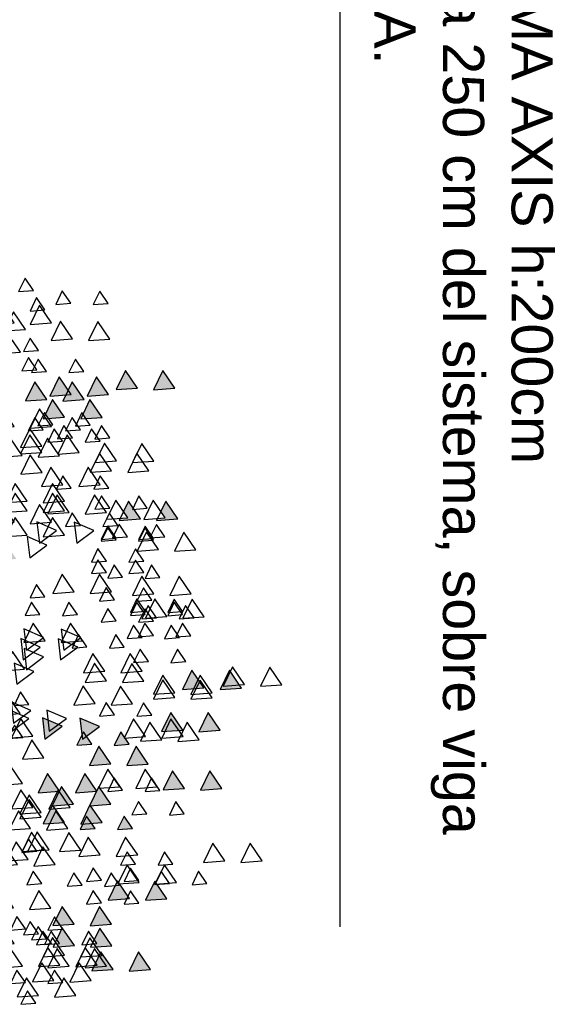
# Model space of a CAD drawing. Header units: millimetres. Extents: x 4617 to 4884, y 1258 to 1784.
# Tile 46 of 256: x 4697.72 to 4699.02, y 1307.53 to 1309.93. Entities that reach past the tile are written whole.
import ezdxf

# ---------------------------------------------------------------- set-up
doc = ezdxf.new("R2010")
doc.units = ezdxf.units.MM
doc.header["$LTSCALE"] = 0.4
for name, color, linetype in [('A HERRERÍA', 4, 'Continuous'), ('A VEGETACIÓN', 253, 'Continuous'), ('LÁMINA', 1, 'Continuous'), ('TXT', 3, 'Continuous'), ('TXT COTA', 3, 'Continuous')]:
    doc.layers.add(name, color=color, linetype=linetype)
doc.styles.add('arial', font='arial.ttf')
doc.styles.add('SaAS simplex', font='simplex.shx', dxfattribs={"width": 0.8})
doc.dimstyles.new('COTAS 125', dxfattribs={"dimscale": 0.01, "dimtxt": 15, "dimasz": 8, "dimexe": 5, "dimexo": 20, "dimgap": 10, "dimtad": 0, "dimzin": 9, "dimdsep": 46, "dimtxsty": 'SaAS simplex', "dimblk": 'OBLIQUE', "dimcen": 0, "dimclrd": 8, "dimclre": 8, "dimclrt": 256, "dimadec": 1, "dimazin": 0, "dimtfac": 1, "dimtmove": 2, "dimatfit": 3, "dimldrblk": 'OBLIQUE', "dimfxl": 10, "dimlwd": -1, "dimlwe": -1, "dimarcsym": 0})

# ---------------------------------------------------------------- blocks, each defined once
blk = doc.blocks.new('ARB')
at = {"layer": 'LÁMINA'}
h = blk.add_hatch(color=254, dxfattribs=at)
h.paths.add_polyline_path([(3288.4123, 1397.5612), (3288.412, 1397.5607), (3288.4117, 1397.5611), (3288.4005, 1397.5603), (3288.4261, 1397.5227), (3288.4458, 1397.5636)])
h.paths.add_polyline_path([(3288.3901, 1397.6154), (3288.3886, 1397.6125), (3288.3868, 1397.6152), (3288.3755, 1397.6144), (3288.4117, 1397.5611), (3288.4123, 1397.5612), (3288.4395, 1397.6176), (3288.4386, 1397.619)])
h.paths.add_polyline_path([(3288.435, 1397.6243), (3288.4386, 1397.619), (3288.4403, 1397.6191), (3288.4395, 1397.6176), (3288.4541, 1397.5961), (3288.4655, 1397.597), (3288.4803, 1397.6276)])
h.paths.add_polyline_path([(3288.488, 1397.5026), (3288.5245, 1397.4489), (3288.5527, 1397.5073)])
h.paths.add_polyline_path([(3288.5474, 1397.3997), (3288.5729, 1397.3622), (3288.5927, 1397.4031)])
h.paths.add_polyline_path([(3288.518, 1397.3619), (3288.5435, 1397.3243), (3288.5633, 1397.3652)])
h.paths.add_polyline_path([(3288.4288, 1397.4007), (3288.4279, 1397.3989), (3288.4633, 1397.3469), (3288.4915, 1397.4054)])
h.paths.add_polyline_path([(3288.4346, 1397.324), (3288.4711, 1397.2703), (3288.4964, 1397.3226), (3288.4926, 1397.3282)])
h.paths.add_polyline_path([(3288.4153, 1397.2521), (3288.4365, 1397.2209), (3288.4442, 1397.2214), (3288.4606, 1397.2554)])
h.paths.add_polyline_path([(3288.4365, 1397.2209), (3288.4014, 1397.2183), (3288.4168, 1397.1956), (3288.4183, 1397.1957), (3288.4176, 1397.1943), (3288.4379, 1397.1646), (3288.4661, 1397.223), (3288.4442, 1397.2214), (3288.4408, 1397.2145)])
h.paths.add_polyline_path([(3288.5744, 1397.2864), (3288.6341, 1397.2609), (3288.6264, 1397.3253)])
h.paths.add_polyline_path([(3288.5527, 1397.2157), (3288.5892, 1397.162), (3288.6174, 1397.2204)])
h.paths.add_polyline_path([(3288.6265, 1397.2107), (3288.663, 1397.157), (3288.6912, 1397.2155)])
h.paths.add_polyline_path([(3288.6367, 1397.393), (3288.6623, 1397.3554), (3288.682, 1397.3963)])
h.paths.add_polyline_path([(3288.5822, 1397.4833), (3288.5917, 1397.4693), (3288.6033, 1397.4701), (3288.5983, 1397.4597), (3288.6187, 1397.4296), (3288.6469, 1397.4881)])
h.paths.add_polyline_path([(3288.5667, 1397.5783), (3288.5823, 1397.5553), (3288.6076, 1397.5572), (3288.5965, 1397.5344), (3288.6032, 1397.5246), (3288.6314, 1397.583)])
h.paths.add_polyline_path([(3288.5678, 1397.7424), (3288.5934, 1397.7048), (3288.6131, 1397.7458)])
h.paths.add_polyline_path([(3288.6553, 1397.5075), (3288.6918, 1397.4538), (3288.72, 1397.5123), (3288.7184, 1397.5121), (3288.7164, 1397.508), (3288.7138, 1397.5118)])
h.paths.add_polyline_path([(3288.7063, 1397.2857), (3288.6953, 1397.2775), (3288.7182, 1397.2438), (3288.7306, 1397.2385), (3288.7337, 1397.2448), (3288.7286, 1397.2874)])
h.paths.add_polyline_path([(3288.7438, 1397.3814), (3288.7803, 1397.3277), (3288.8086, 1397.3861)])
h.paths.add_polyline_path([(3288.7286, 1397.2874), (3288.7337, 1397.2448), (3288.7552, 1397.2893)])
h.paths.add_polyline_path([(3288.7873, 1397.8832), (3288.7853, 1397.879), (3288.7826, 1397.8829), (3288.7468, 1397.8803), (3288.7833, 1397.8266), (3288.8116, 1397.885)])
h.paths.add_polyline_path([(3288.4486, 1397.9013), (3288.4829, 1397.8509), (3288.4889, 1397.8554), (3288.5134, 1397.906)])
h.paths.add_polyline_path([(3288.4203, 1398.0248), (3288.4204, 1398.0239), (3288.4563, 1397.9711), (3288.4846, 1398.0295)])
h.paths.add_polyline_path([(3288.4198, 1398.0247), (3288.4203, 1398.0248), (3288.417, 1398.0524), (3288.365, 1398.0135), (3288.3657, 1398.0132), (3288.3805, 1398.0143), (3288.3775, 1398.0082), (3288.4247, 1397.988), (3288.4204, 1398.0239)])
h.paths.add_polyline_path([(3287.7961, 1397.6465), (3287.8326, 1397.5928), (3287.8579, 1397.6451), (3287.8461, 1397.6502)])
h.paths.add_polyline_path([(3287.7658, 1397.5598), (3287.8023, 1397.5061), (3287.8306, 1397.5645)])
h.paths.add_polyline_path([(3287.7666, 1397.4438), (3287.8263, 1397.4182), (3287.8186, 1397.4827)])
h.paths.add_polyline_path([(3287.804, 1397.4041), (3287.8405, 1397.3504), (3287.8688, 1397.4089)])
h.paths.add_polyline_path([(3287.8362, 1397.335), (3287.8727, 1397.2813), (3287.901, 1397.3397)])
h.paths.add_polyline_path([(3287.9241, 1397.4585), (3287.9793, 1397.4349), (3287.9589, 1397.4649), (3287.9798, 1397.4665), (3287.9761, 1397.4974), (3287.9692, 1397.4923), (3287.9655, 1397.4845), (3287.9632, 1397.4878)])
h.paths.add_polyline_path([(3287.9153, 1397.2612), (3287.9189, 1397.2559), (3287.9206, 1397.2561), (3287.9199, 1397.2545), (3287.9344, 1397.2331), (3287.9458, 1397.2339), (3287.9606, 1397.2646)])
h.paths.add_polyline_path([(3287.8559, 1397.2513), (3287.8921, 1397.1981), (3287.8926, 1397.1981), (3287.9199, 1397.2545), (3287.9189, 1397.2559)])
h.paths.add_polyline_path([(3287.8926, 1397.1981), (3287.8924, 1397.1976), (3287.8921, 1397.1981), (3287.8809, 1397.1973), (3287.9064, 1397.1597), (3287.9262, 1397.2006)])
h.paths.add_polyline_path([(3287.8109, 1397.0952), (3287.8455, 1397.0443), (3287.8468, 1397.0444), (3287.8462, 1397.0432), (3287.8474, 1397.0415), (3287.8756, 1397.1)])
h.paths.add_polyline_path([(3287.0826, 1397.9517), (3287.1191, 1397.898), (3287.1474, 1397.9564)])
h.paths.add_polyline_path([(3287.1466, 1398.0797), (3287.1831, 1398.026), (3287.2113, 1398.0844)])
h.paths.add_polyline_path([(3287.1417, 1398.2569), (3287.1782, 1398.2032), (3287.2064, 1398.2616)])
h.paths.add_polyline_path([(3287.3659, 1398.1825), (3287.4024, 1398.1288), (3287.4306, 1398.1873)])
h.paths.add_polyline_path([(3287.4232, 1398.1226), (3287.4488, 1398.085), (3287.4686, 1398.1259)])
h.paths.add_polyline_path([(3287.5135, 1398.0684), (3287.5732, 1398.0428), (3287.5655, 1398.1073)])
h.paths.add_polyline_path([(3287.5226, 1398.2654), (3287.522, 1398.2642), (3287.5578, 1398.2116), (3287.586, 1398.27)])
h.paths.add_polyline_path([(3287.4792, 1398.3049), (3287.5157, 1398.2512), (3287.522, 1398.2642), (3287.5213, 1398.2653), (3287.5226, 1398.2654), (3287.5424, 1398.3064), (3287.5403, 1398.3094)])
h.paths.add_polyline_path([(3287.5058, 1398.3602), (3287.5403, 1398.3094), (3287.5438, 1398.3096), (3287.5705, 1398.365)])
h.paths.add_polyline_path([(3287.4134, 1398.3786), (3287.439, 1398.341), (3287.4587, 1398.3819)])
h.paths.add_polyline_path([(3287.3589, 1398.8067), (3287.3954, 1398.753), (3287.4237, 1398.8115)])
h.paths.add_polyline_path([(3287.4763, 1398.7343), (3287.5128, 1398.6806), (3287.5299, 1398.716), (3287.5217, 1398.728), (3287.5297, 1398.7286), (3287.5235, 1398.7378)])
h.paths.add_polyline_path([(3287.477, 1398.6689), (3287.5135, 1398.6152), (3287.5418, 1398.6736)])
h.paths.add_polyline_path([(3287.309, 1398.5916), (3287.3394, 1398.5467), (3287.3442, 1398.5471), (3287.3421, 1398.5428), (3287.3455, 1398.5379), (3287.3737, 1398.5963)])
h.paths.add_polyline_path([(3287.2753, 1397.4383), (3287.3118, 1397.3847), (3287.3268, 1397.4158), (3287.3139, 1397.4349), (3287.3368, 1397.4365), (3287.34, 1397.4431)])
h.paths.add_polyline_path([(3287.2844, 1397.0411), (3287.3209, 1396.9874), (3287.3491, 1397.0459)])
h.paths.add_polyline_path([(3287.4861, 1397.0608), (3287.5226, 1397.0071), (3287.5509, 1397.0655)])
h.paths.add_polyline_path([(3287.5599, 1397.0755), (3287.5964, 1397.0219), (3287.6247, 1397.0803)])
h.paths.add_polyline_path([(3287.5058, 1397.1297), (3287.5423, 1397.076), (3287.5636, 1397.1202), (3287.5547, 1397.1333)])
at = {"layer": 'LÁMINA', "color": 254, "elevation": -10}
for points in [[(3287.7067, 1398.909), (3287.7322, 1398.8714), (3287.752, 1398.9123)], [(3287.5853, 1398.8855), (3287.6218, 1398.8318), (3287.65, 1398.8902)], [(3287.625, 1398.8462), (3287.6505, 1398.8086), (3287.6703, 1398.8495)], [(3287.539, 1398.84), (3287.5755, 1398.7863), (3287.6038, 1398.8447)], [(3287.3589, 1398.8067), (3287.3954, 1398.753), (3287.4237, 1398.8115)], [(3287.4918, 1398.7969), (3287.5283, 1398.7432), (3287.5565, 1398.8016)], [(3287.5206, 1398.7934), (3287.557, 1398.7397), (3287.5853, 1398.7981)], [(3287.7476, 1398.7969), (3287.7841, 1398.7432), (3287.8124, 1398.8016)], [(3287.5058, 1398.7638), (3287.5423, 1398.7101), (3287.5705, 1398.7686)], [(3287.4763, 1398.7343), (3287.5128, 1398.6806), (3287.541, 1398.7391)], [(3287.5217, 1398.728), (3287.5472, 1398.6904), (3287.567, 1398.7314)], [(3287.6594, 1398.728), (3287.685, 1398.6904), (3287.7048, 1398.7314)], [(3287.6742, 1398.7133), (3287.6997, 1398.6757), (3287.7195, 1398.7166)], [(3287.6988, 1398.6985), (3287.7244, 1398.6609), (3287.7441, 1398.7018)], [(3287.477, 1398.6689), (3287.5135, 1398.6152), (3287.5418, 1398.6736)], [(3287.625, 1398.6837), (3287.6505, 1398.6462), (3287.6703, 1398.6871)], [(3287.3937, 1398.605), (3287.4193, 1398.5674), (3287.439, 1398.6083)], [(3287.6613, 1398.6199), (3287.6978, 1398.5662), (3287.7261, 1398.6247)], [(3287.309, 1398.5916), (3287.3455, 1398.5379), (3287.3737, 1398.5963)], [(3287.1871, 1398.5459), (3287.2126, 1398.5083), (3287.2324, 1398.5492)], [(3287.4528, 1398.5508), (3287.4783, 1398.5133), (3287.4981, 1398.5542)], [(3287.689, 1398.5459), (3287.7145, 1398.5083), (3287.7343, 1398.5492)], [(3287.2794, 1398.5423), (3287.3159, 1398.4886), (3287.3442, 1398.5471)], [(3287.3937, 1398.5361), (3287.4193, 1398.4985), (3287.439, 1398.5394)], [(3287.2904, 1398.4869), (3287.3159, 1398.4493), (3287.3357, 1398.4902)], [(3287.6485, 1398.4882), (3287.685, 1398.4345), (3287.7132, 1398.493)], [(3287.0194, 1398.4769), (3287.0559, 1398.4232), (3287.0841, 1398.4817)], [(3287.3975, 1398.4587), (3287.434, 1398.405), (3287.4623, 1398.4634)], [(3287.7302, 1398.4722), (3287.7667, 1398.4185), (3287.7949, 1398.477)], [(3287.5698, 1398.4439), (3287.6063, 1398.3902), (3287.6345, 1398.4487)], [(3287.6662, 1398.4427), (3287.7027, 1398.389), (3287.731, 1398.4475)], [(3287.7037, 1398.4475), (3287.7293, 1398.4099), (3287.749, 1398.4508)], [(3287.4134, 1398.3786), (3287.439, 1398.341), (3287.4587, 1398.3819)], [(3287.6099, 1398.3785), (3287.6464, 1398.3248), (3287.6746, 1398.3832)], [(3287.5058, 1398.3602), (3287.5423, 1398.3065), (3287.5705, 1398.365)], [(3287.6908, 1398.3443), (3287.7273, 1398.2906), (3287.7556, 1398.349)], [(3287.2559, 1398.3343), (3287.2815, 1398.2967), (3287.3013, 1398.3376)], [(3287.4792, 1398.3049), (3287.5157, 1398.2512), (3287.544, 1398.3096)], [(3287.6023, 1398.3147), (3287.6388, 1398.261), (3287.667, 1398.3195)], [(3287.6908, 1398.3295), (3287.7273, 1398.2758), (3287.7556, 1398.3343)], [(3287.1417, 1398.2569), (3287.1782, 1398.2032), (3287.2064, 1398.2616)], [(3287.3298, 1398.2625), (3287.3554, 1398.225), (3287.3751, 1398.2659)], [(3287.3298, 1398.2625), (3287.3554, 1398.225), (3287.3751, 1398.2659)], [(3287.3385, 1398.2519), (3287.375, 1398.1982), (3287.4032, 1398.2567)], [(3287.5213, 1398.2653), (3287.5578, 1398.2116), (3287.586, 1398.27)], [(3287.7469, 1398.2421), (3287.7834, 1398.1884), (3287.8117, 1398.2468)], [(3287.3659, 1398.1825), (3287.4024, 1398.1288), (3287.4306, 1398.1873)], [(3287.6829, 1398.1633), (3287.7194, 1398.1096), (3287.7477, 1398.1681)], [(3287.2105, 1398.1092), (3287.247, 1398.0555), (3287.2753, 1398.114)], [(3287.2598, 1398.0993), (3287.2963, 1398.0457), (3287.3245, 1398.1041)], [(3287.4232, 1398.1226), (3287.4488, 1398.085), (3287.4686, 1398.1259)], [(3287.5655, 1398.1073), (3287.5135, 1398.0684), (3287.5732, 1398.0428)], [(3287.7154, 1398.0982), (3287.7519, 1398.0445), (3287.7802, 1398.1029)], [(3287.7461, 1398.1017), (3287.7716, 1398.0642), (3287.7914, 1398.1051)], [(3287.1466, 1398.0797), (3287.1831, 1398.026), (3287.2113, 1398.0844)], [(3287.6661, 1398.0832), (3287.6141, 1398.0443), (3287.6738, 1398.0187)], [(3287.7743, 1398.0585), (3287.7223, 1398.0196), (3287.782, 1397.9941)], [(3287.3544, 1398.034), (3287.3799, 1397.9964), (3287.3997, 1398.0373)], [(3287.7548, 1398.0292), (3287.7913, 1397.9756), (3287.8195, 1398.034)], [(3287.1712, 1397.9812), (3287.2077, 1397.9275), (3287.2359, 1397.986)], [(3287.413, 1397.9995), (3287.4495, 1397.9458), (3287.4778, 1398.0042)], [(3287.7276, 1398.0014), (3287.7531, 1397.9638), (3287.7729, 1398.0048)], [(3287.0826, 1397.9517), (3287.1191, 1397.898), (3287.1474, 1397.9564)], [(3287.1712, 1397.9664), (3287.2077, 1397.9128), (3287.2359, 1397.9712)], [(3286.9596, 1397.9418), (3286.9961, 1397.8881), (3287.0243, 1397.9466)], [(3287.3786, 1397.9306), (3287.4151, 1397.8769), (3287.4433, 1397.9353)], [(3287.7645, 1397.9404), (3287.7125, 1397.9015), (3287.7722, 1397.876)], [(3287.3835, 1397.901), (3287.42, 1397.8473), (3287.4483, 1397.9058)], [(3287.7349, 1397.8961), (3287.683, 1397.8572), (3287.7426, 1397.8317)], [(3287.7408, 1397.8949), (3287.7773, 1397.8412), (3287.8055, 1397.8997)], [(3287.251, 1397.8716), (3287.2766, 1397.834), (3287.2963, 1397.8749)], [(3287.6316, 1397.8666), (3287.5796, 1397.8277), (3287.6393, 1397.8021)], [(3287.438, 1397.8273), (3287.4636, 1397.7897), (3287.4833, 1397.8306)], [(3287.6218, 1397.8371), (3287.5698, 1397.7982), (3287.6295, 1397.7726)], [(3287.2707, 1397.7987), (3287.2962, 1397.7611), (3287.316, 1397.802)], [(3287.2707, 1397.7987), (3287.2962, 1397.7611), (3287.316, 1397.802)], [(3287.5648, 1397.8089), (3287.6013, 1397.7552), (3287.6296, 1397.8137)], [(3287.2363, 1397.7928), (3287.2618, 1397.7552), (3287.2816, 1397.7962)], [(3287.2264, 1397.7387), (3287.252, 1397.7011), (3287.2717, 1397.742)], [(3287.3494, 1397.7485), (3287.375, 1397.7109), (3287.3948, 1397.7519)], [(3287.1958, 1397.7351), (3287.2323, 1397.6814), (3287.2605, 1397.7399)], [(3287.2609, 1397.7288), (3287.2864, 1397.6913), (3287.3062, 1397.7322)], [(3287.2609, 1397.719), (3287.2864, 1397.6814), (3287.3062, 1397.7223)], [(3287.5807, 1397.7288), (3287.6063, 1397.6913), (3287.626, 1397.7322)], [(3287.3544, 1397.6845), (3287.3799, 1397.647), (3287.3997, 1397.6879)], [(3287.2352, 1397.6662), (3287.2716, 1397.6125), (3287.2999, 1397.671)], [(3287.477, 1397.6598), (3287.5135, 1397.6061), (3287.5418, 1397.6646)], [(3287.6791, 1397.6747), (3287.7047, 1397.6371), (3287.7244, 1397.678)], [(3287.3298, 1397.6156), (3287.3553, 1397.5781), (3287.3751, 1397.619)], [(3287.379, 1397.6009), (3287.4045, 1397.5633), (3287.4243, 1397.6042)], [(3287.379, 1397.5664), (3287.4045, 1397.5288), (3287.4243, 1397.5697)], [(3287.2211, 1397.5319), (3287.2576, 1397.4782), (3287.2859, 1397.5366)], [(3287.7251, 1397.5565), (3287.6731, 1397.5176), (3287.7328, 1397.492)], [(3287.3494, 1397.5024), (3287.375, 1397.4648), (3287.3948, 1397.5058)], [(3287.5824, 1397.5122), (3287.5304, 1397.4733), (3287.5901, 1397.4477)], [(3287.315, 1397.4926), (3287.3405, 1397.455), (3287.3603, 1397.4959)], [(3287.3494, 1397.4975), (3287.375, 1397.4599), (3287.3948, 1397.5008)], [(3287.6197, 1397.4876), (3287.6562, 1397.4339), (3287.6845, 1397.4923)], [(3287.2753, 1397.4383), (3287.3118, 1397.3847), (3287.34, 1397.4431)], [(3287.4577, 1397.4581), (3287.4832, 1397.4205), (3287.503, 1397.4615)], [(3287.6591, 1397.4482), (3287.6956, 1397.3945), (3287.7238, 1397.453)], [(3287.3139, 1397.4349), (3287.3504, 1397.3812), (3287.3786, 1397.4396)], [(3287.4918, 1397.4187), (3287.5283, 1397.365), (3287.5565, 1397.4234)], [(3287.6197, 1397.4137), (3287.6562, 1397.36), (3287.6845, 1397.4185)], [(3287.3684, 1397.4059), (3287.3939, 1397.3683), (3287.4137, 1397.4092)], [(3287.6197, 1397.3842), (3287.6562, 1397.3305), (3287.6845, 1397.389)], [(3287.4855, 1397.345), (3287.5111, 1397.3074), (3287.5308, 1397.3483)], [(3287.5114, 1397.335), (3287.5479, 1397.2813), (3287.5762, 1397.3397)], [(3287.3631, 1397.2921), (3287.3996, 1397.2384), (3287.4278, 1397.2969)], [(3287.6879, 1397.297), (3287.7244, 1397.2433), (3287.7526, 1397.3018)], [(3287.3483, 1397.2626), (3287.3848, 1397.2089), (3287.4131, 1397.2673)], [(3287.5754, 1397.2365), (3287.6119, 1397.1828), (3287.6402, 1397.2413)], [(3287.6345, 1397.2464), (3287.671, 1397.1927), (3287.6992, 1397.2511)], [(3287.5118, 1397.2022), (3287.5374, 1397.1646), (3287.5571, 1397.2055)], [(3287.6886, 1397.2169), (3287.7251, 1397.1632), (3287.7533, 1397.2216)], [(3287.4823, 1397.1923), (3287.5078, 1397.1547), (3287.5276, 1397.1957)], [(3287.5413, 1397.153), (3287.5669, 1397.1154), (3287.5867, 1397.1563)], [(3287.5709, 1397.1677), (3287.5964, 1397.1301), (3287.6162, 1397.1711)], [(3287.6591, 1397.1578), (3287.6956, 1397.1041), (3287.7238, 1397.1625)], [(3287.5058, 1397.1297), (3287.5423, 1397.076), (3287.5705, 1397.1344)], [(3287.4861, 1397.0608), (3287.5226, 1397.0071), (3287.5509, 1397.0655)], [(3287.5599, 1397.0755), (3287.5964, 1397.0219), (3287.6247, 1397.0803)], [(3287.2844, 1397.0411), (3287.3209, 1396.9874), (3287.3491, 1397.0459)], [(3287.561, 1396.9905), (3287.5866, 1396.9529), (3287.6063, 1396.9939)], [(3287.7037, 1396.9856), (3287.7293, 1396.948), (3287.749, 1396.9889)], [(3287.7529, 1396.9315), (3287.7785, 1396.8939), (3287.7983, 1396.9348)], [(3287.6988, 1396.9265), (3287.7244, 1396.889), (3287.7441, 1396.9299)], [(3287.4819, 1396.892), (3287.5184, 1396.8383), (3287.5467, 1396.8968)], [(3287.6591, 1396.8428), (3287.6956, 1396.7891), (3287.7238, 1396.8475)], [(3287.7378, 1396.8625), (3287.7743, 1396.8088), (3287.8025, 1396.8672)], [(3287.4872, 1396.7838), (3287.5128, 1396.7462), (3287.5325, 1396.7871)], [(3287.6791, 1396.8035), (3287.7047, 1396.7659), (3287.7244, 1396.8068)], [(3287.7136, 1396.7444), (3287.7391, 1396.7068), (3287.7589, 1396.7478)]]:
    blk.add_lwpolyline(points, close=True, dxfattribs=at)
blk = doc.blocks.new('_Oblique')
at = {"layer": 'TXT COTA', "color": 0, "lineweight": -2}
blk.add_line((-0.5, -0.5), (0.5, 0.5), dxfattribs=at)

msp = doc.modelspace()

# ---------------------------------------------------------------- block references
at = {"layer": 'A VEGETACIÓN', "color": 254, "xscale": 0.8, "yscale": 0.8, "zscale": 0.8, "rotation": 180}
for p in [(7327.8328, 2426.6632, -14.0456), (7327.9236, 2426.6629, -14.0456)]:
    msp.add_blockref('ARB', p, dxfattribs=at)

# ---------------------------------------------------------------- texts
at = {"layer": 'TXT', "insert": (4699.0141, 1310.7865), "char_height": 0.1, "width": 3.11373, "attachment_point": 1, "rotation": 270, "style": 'arial'}
msp.add_mtext('REJA SISTEMA AXIS h:200cm\\Pc/Pilares cada 250 cm del sistema, sobre viga exterior de H.A. \\P ', dxfattribs=at)

# ---------------------------------------------------------------- leaders
at = {"layer": 'A HERRERÍA', "color": 254, "ltscale": 0.5}
msp.add_leader([(4695.892, 1310.8115), (4698.4968, 1310.8115), (4698.4968, 1307.7216)], dimstyle='COTAS 125', override={"dimtxt": 5, "dimasz": 6, "dimldrblk": 'DotSmall'}, dxfattribs=at)

doc.saveas('drawing.dxf')
